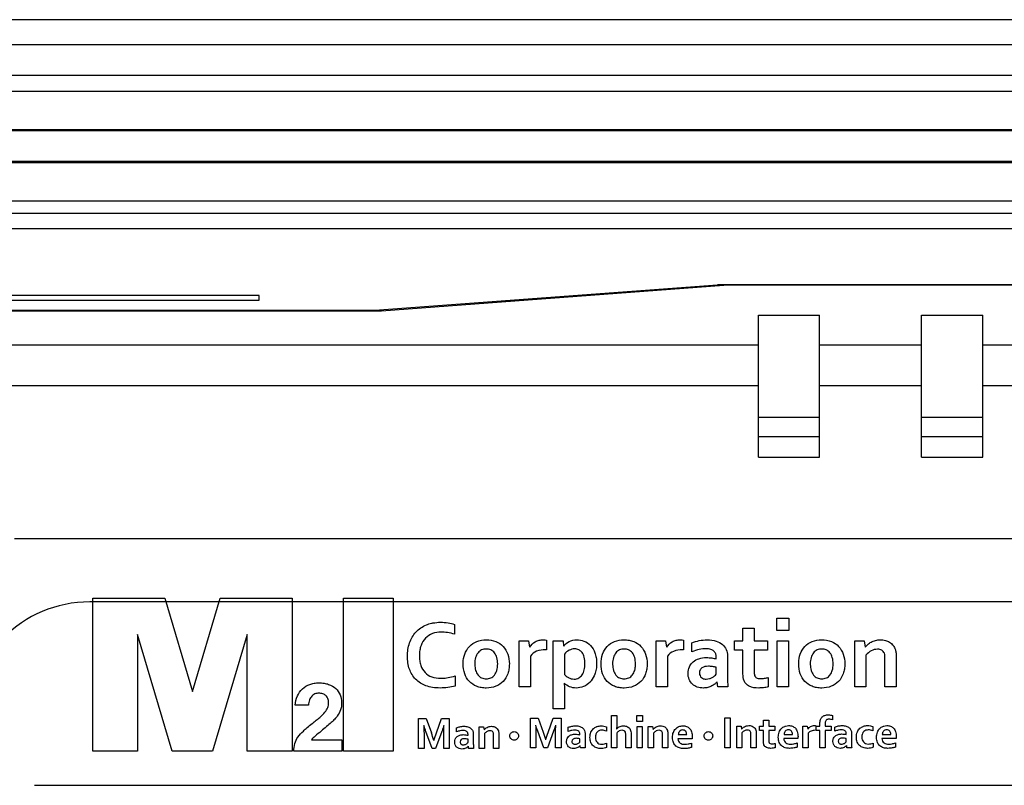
# Model space of a CAD drawing. Header units: millimetres. Extents: x 0 to 841, y 0 to 595.
# Tile 9 of 12: x 585 to 609, y 403 to 422. Entities that reach past the tile are written whole.
import ezdxf

# ---------------------------------------------------------------- set-up
doc = ezdxf.new("R2010")
doc.units = ezdxf.units.MM
doc.header["$LTSCALE"] = 65.395
for name, color, linetype in [('FRONT_CASE_RE07-SHAPE', 7, 'CONTINUOUS'), ('GASKET-N07W_V2-SHAPE', 7, 'CONTINUOUS'), ('LCD_BRACKET_RE07-INNOLUX-SHAPE', 7, 'CONTINUOUS'), ('PRODUCT_LABEL_RX-SHAPE', 7, 'CONTINUOUS'), ('REAR_CASE_RE07-SHAPE', 7, 'CONTINUOUS')]:
    doc.layers.add(name, color=color, linetype=linetype)

msp = doc.modelspace()

# ---------------------------------------------------------------- linework, layer by layer
at = {"layer": 'FRONT_CASE_RE07-SHAPE', "color": 7, "linetype": 'Continuous'}
for p, q in [((764.29, 421.759), (563.827, 421.759)), ((593.902, 414.632), (602.305, 415.261)), ((602.305, 415.234), (602.305, 415.261)), ((725.812, 415.261), (602.305, 415.261)), ((591.058, 414.994), (584.058, 414.994)), ((591.058, 414.879), (591.058, 414.994)), ((577.058, 414.879), (591.058, 414.879)), ((570.953, 414.632), (593.902, 414.632)), ((593.902, 414.617), (593.902, 414.632))]:
    msp.add_line(p, q, dxfattribs=at)
at = {"layer": 'GASKET-N07W_V2-SHAPE', "color": 7, "linetype": 'Continuous'}
for p, q in [((763.669, 421.142), (564.448, 421.142)), ((763.058, 420.391), (565.058, 420.391)), ((763.058, 420.002), (565.058, 420.002)), ((763.058, 419.062), (565.058, 419.062)), ((762.308, 419.033), (565.808, 419.033)), ((762.308, 418.281), (565.808, 418.281)), ((762.308, 418.252), (565.808, 418.252)), ((762.308, 417.312), (565.808, 417.312)), ((565.808, 417.018), (762.308, 417.018)), ((565.948, 416.642), (762.169, 416.642))]:
    msp.add_line(p, q, dxfattribs=at)
at = {"layer": 'LCD_BRACKET_RE07-INNOLUX-SHAPE', "color": 7, "linetype": 'Continuous'}
for p, q in [((604.808, 411.532), (603.308, 411.532)), ((608.808, 411.532), (607.308, 411.532))]:
    msp.add_line(p, q, dxfattribs=at)
at = {"layer": 'PRODUCT_LABEL_RX-SHAPE', "color": 7, "linetype": 'Continuous'}
for p, q in [((628.808, 407.482), (586.908, 407.482)), ((586.977, 403.819), (586.977, 407.571)), ((586.977, 407.571), (588.743, 407.571)), ((588.743, 407.571), (589.425, 405.288)), ((589.425, 405.288), (590.101, 407.571)), ((590.101, 407.571), (591.867, 407.571)), ((591.867, 407.571), (591.867, 403.819)), ((593.132, 403.819), (593.132, 407.571)), ((593.132, 407.571), (594.348, 407.571)), ((594.348, 407.571), (594.348, 403.819)), ((603.76, 406.782), (603.76, 407.08)), ((603.76, 407.08), (604.049, 407.08)), ((604.049, 407.08), (604.049, 406.782)), ((595.853, 406.93), (595.853, 406.688)), ((602.928, 406.525), (602.928, 406.839)), ((602.928, 406.839), (603.204, 406.839)), ((603.204, 406.839), (603.204, 406.525)), ((604.049, 406.782), (603.76, 406.782)), ((588.077, 406.68), (588.077, 403.819)), ((588.923, 403.819), (588.077, 406.68)), ((590.767, 406.68), (589.919, 403.819)), ((590.767, 403.819), (590.767, 406.68)), ((597.441, 405.399), (597.441, 406.525)), ((597.441, 406.525), (597.668, 406.525)), ((597.668, 406.525), (597.694, 406.368)), ((598.11, 406.546), (598.11, 406.306)), ((598.273, 404.858), (598.273, 406.525)), ((598.273, 406.525), (598.514, 406.525)), ((598.514, 406.525), (598.525, 406.397)), ((600.8, 405.399), (600.8, 406.525)), ((600.8, 406.525), (601.028, 406.525)), ((601.028, 406.525), (601.054, 406.368)), ((601.47, 406.546), (601.47, 406.306)), ((601.674, 406.259), (601.674, 406.474)), ((602.719, 406.298), (602.719, 406.525)), ((602.719, 406.525), (602.928, 406.525)), ((603.204, 406.525), (603.528, 406.525)), ((603.528, 406.525), (603.528, 406.298)), ((603.767, 405.399), (603.767, 406.525)), ((603.767, 406.525), (604.042, 406.525)), ((604.042, 406.525), (604.042, 405.399)), ((605.67, 405.399), (605.67, 406.525)), ((605.67, 406.525), (605.897, 406.525)), ((605.897, 406.525), (605.922, 406.368)), ((598.11, 406.306), (598.087, 406.306)), ((601.47, 406.306), (601.447, 406.306)), ((602.928, 406.298), (602.719, 406.298)), ((602.928, 405.714), (602.928, 406.298)), ((603.204, 406.298), (603.204, 405.75)), ((603.528, 406.298), (603.204, 406.298)), ((597.716, 406.153), (597.716, 405.399)), ((598.548, 406.203), (598.548, 405.702)), ((601.076, 406.153), (601.076, 405.399)), ((602.272, 406.085), (602.272, 406.13)), ((602.548, 406.157), (602.548, 405.733)), ((605.944, 406.173), (605.944, 405.399)), ((606.411, 405.399), (606.411, 406.086)), ((606.688, 406.13), (606.688, 405.399)), ((602.272, 405.706), (602.272, 405.878)), ((595.868, 405.665), (595.868, 405.418)), ((602.307, 405.399), (602.295, 405.518)), ((603.545, 405.626), (603.545, 405.4)), ((597.716, 405.399), (597.441, 405.399)), ((598.548, 405.326), (598.548, 404.858)), ((601.076, 405.399), (600.8, 405.399)), ((602.555, 405.399), (602.307, 405.399)), ((604.042, 405.399), (603.767, 405.399)), ((605.944, 405.399), (605.67, 405.399)), ((606.688, 405.399), (606.411, 405.399)), ((592.268, 404.95), (591.944, 404.95)), ((598.548, 404.858), (598.273, 404.858)), ((594.97, 403.887), (594.97, 404.621)), ((594.97, 404.621), (595.157, 404.621)), ((595.157, 404.621), (595.284, 404.272)), ((595.407, 404.27), (595.533, 404.621)), ((595.533, 404.621), (595.722, 404.621)), ((595.722, 404.621), (595.722, 403.887)), ((597.713, 403.899), (597.713, 404.632)), ((597.713, 404.632), (597.901, 404.632)), ((597.901, 404.632), (598.027, 404.284)), ((598.15, 404.281), (598.276, 404.632)), ((598.276, 404.632), (598.465, 404.632)), ((598.465, 404.632), (598.465, 403.899)), ((599.703, 403.899), (599.703, 404.693)), ((599.703, 404.693), (599.832, 404.693)), ((599.832, 404.693), (599.832, 404.476)), ((600.325, 404.552), (600.325, 404.693)), ((600.325, 404.693), (600.462, 404.693)), ((600.462, 404.552), (600.325, 404.552)), ((600.462, 404.693), (600.462, 404.552)), ((602.48, 403.905), (602.48, 404.639)), ((602.48, 404.639), (602.614, 404.639)), ((602.614, 404.639), (602.614, 403.905)), ((603.43, 404.436), (603.43, 404.585)), ((603.43, 404.585), (603.56, 404.585)), ((603.56, 404.585), (603.56, 404.436)), ((605.123, 404.696), (605.123, 404.593)), ((595.303, 403.887), (595.151, 404.302)), ((595.541, 404.302), (595.39, 403.887)), ((595.901, 404.294), (595.901, 404.394)), ((596.459, 403.887), (596.459, 404.419)), ((596.459, 404.419), (596.567, 404.419)), ((596.567, 404.419), (596.579, 404.345)), ((598.047, 403.899), (597.893, 404.313)), ((598.284, 404.313), (598.132, 403.899)), ((598.644, 404.305), (598.644, 404.407)), ((599.577, 404.42), (599.577, 404.314)), ((600.329, 403.899), (600.329, 404.43)), ((600.329, 404.43), (600.458, 404.43)), ((600.458, 404.43), (600.458, 403.899)), ((600.604, 403.899), (600.604, 404.43)), ((600.604, 404.43), (600.712, 404.43)), ((600.712, 404.43), (600.723, 404.356)), ((602.773, 403.905), (602.773, 404.436)), ((602.773, 404.436), (602.881, 404.436)), ((602.881, 404.436), (602.893, 404.362)), ((603.331, 404.329), (603.331, 404.436)), ((603.331, 404.436), (603.43, 404.436)), ((603.43, 404.329), (603.331, 404.329)), ((603.43, 404.054), (603.43, 404.329)), ((603.56, 404.436), (603.713, 404.436)), ((603.56, 404.329), (603.56, 404.07)), ((603.713, 404.329), (603.56, 404.329)), ((603.713, 404.436), (603.713, 404.329)), ((604.398, 403.905), (604.398, 404.436)), ((604.398, 404.436), (604.505, 404.436)), ((604.505, 404.436), (604.517, 404.362)), ((604.713, 404.333), (604.703, 404.333)), ((604.713, 404.446), (604.713, 404.333)), ((604.725, 404.329), (604.725, 404.436)), ((604.725, 404.436), (604.815, 404.436)), ((604.815, 404.329), (604.725, 404.329)), ((604.815, 404.436), (604.815, 404.499)), ((604.815, 403.905), (604.815, 404.329)), ((604.944, 404.506), (604.944, 404.436)), ((604.944, 404.436), (605.092, 404.436)), ((604.944, 404.329), (604.944, 403.905)), ((605.092, 404.329), (604.944, 404.329)), ((605.092, 404.436), (605.092, 404.329)), ((605.178, 404.311), (605.178, 404.413)), ((606.111, 404.426), (606.111, 404.32)), ((592.342, 404.102), (593.089, 404.102)), ((593.089, 404.102), (593.089, 403.819)), ((595.104, 404.259), (595.104, 403.887)), ((595.588, 403.887), (595.588, 404.258)), ((596.184, 404.211), (596.184, 404.233)), ((596.184, 404.033), (596.184, 404.115)), ((596.313, 404.244), (596.313, 404.045)), ((596.589, 404.253), (596.589, 403.887)), ((596.809, 403.887), (596.809, 404.213)), ((596.939, 404.233), (596.939, 403.887)), ((597.847, 404.271), (597.847, 403.899)), ((598.331, 403.899), (598.331, 404.271)), ((598.927, 404.222), (598.927, 404.243)), ((598.927, 404.044), (598.927, 404.125)), ((599.056, 404.257), (599.056, 404.057)), ((599.832, 404.264), (599.832, 403.899)), ((600.053, 403.899), (600.053, 404.222)), ((600.183, 404.24), (600.183, 403.899)), ((600.734, 404.264), (600.734, 403.899)), ((600.955, 403.899), (600.955, 404.224)), ((601.085, 404.243), (601.085, 403.899)), ((601.681, 404.125), (601.332, 404.125)), ((601.338, 404.226), (601.547, 404.226)), ((602.903, 404.271), (602.903, 403.905)), ((603.124, 403.905), (603.124, 404.229)), ((603.254, 404.249), (603.254, 403.905)), ((604.276, 404.132), (603.927, 404.132)), ((603.934, 404.233), (604.142, 404.233)), ((604.528, 404.26), (604.528, 403.905)), ((605.46, 404.229), (605.46, 404.249)), ((605.46, 404.049), (605.46, 404.131)), ((605.591, 404.262), (605.591, 404.063)), ((606.685, 404.132), (606.337, 404.132)), ((606.343, 404.233), (606.552, 404.233)), ((588.077, 403.819), (586.977, 403.819)), ((589.919, 403.819), (588.923, 403.819)), ((591.867, 403.819), (590.767, 403.819)), ((593.089, 403.819), (591.911, 403.819)), ((594.348, 403.819), (593.132, 403.819)), ((595.104, 403.887), (594.97, 403.887)), ((595.39, 403.887), (595.303, 403.887)), ((595.722, 403.887), (595.588, 403.887)), ((596.199, 403.887), (596.194, 403.943)), ((596.317, 403.887), (596.199, 403.887)), ((596.589, 403.887), (596.459, 403.887)), ((596.939, 403.887), (596.809, 403.887)), ((597.847, 403.899), (597.713, 403.899)), ((598.132, 403.899), (598.047, 403.899)), ((598.465, 403.899), (598.331, 403.899)), ((598.941, 403.899), (598.937, 403.956)), ((599.059, 403.899), (598.941, 403.899)), ((599.584, 404.016), (599.584, 403.91)), ((599.832, 403.899), (599.703, 403.899)), ((600.183, 403.899), (600.053, 403.899)), ((600.458, 403.899), (600.329, 403.899)), ((600.734, 403.899), (600.604, 403.899)), ((601.085, 403.899), (600.955, 403.899)), ((601.663, 404.019), (601.663, 403.915)), ((602.614, 403.905), (602.48, 403.905)), ((602.903, 403.905), (602.773, 403.905)), ((603.254, 403.905), (603.124, 403.905)), ((603.72, 404.012), (603.72, 403.905)), ((604.258, 404.025), (604.258, 403.92)), ((604.528, 403.905), (604.398, 403.905)), ((604.944, 403.905), (604.815, 403.905)), ((605.477, 403.905), (605.472, 403.96)), ((605.594, 403.905), (605.477, 403.905)), ((606.12, 404.021), (606.12, 403.916)), ((606.667, 404.025), (606.667, 403.92)), ((585.547, 402.984), (630.547, 402.984))]:
    msp.add_line(p, q, dxfattribs=at)
for centre, radius, start, end in [((586.908, 404.482), 3, 90, 180), ((592.829, 403.39), 2.609, 15.4137, 19.7479)]:
    msp.add_arc(centre, radius, start, end, dxfattribs=at)
for points, knots in [([(595.868, 405.418), (595.81, 405.403), (595.687, 405.377), (595.5, 405.366), (595.317, 405.377), (595.106, 405.431), (594.883, 405.566), (594.724, 405.835), (594.682, 406.152), (594.73, 406.474), (594.889, 406.758), (595.105, 406.903), (595.247, 406.948), (595.291, 406.958)], [0, 0, 0, 0, 0.065938, 0.137929, 0.206305, 0.267608, 0.376945, 0.482844, 0.601372, 0.723604, 0.836497, 0.949998, 1, 1, 1, 1]), ([(595.291, 406.958), (595.302, 406.96), (595.373, 406.975), (595.508, 406.987), (595.687, 406.975), (595.802, 406.948), (595.853, 406.93)], [0, 0, 0, 0, 0.059775, 0.381687, 0.712029, 1, 1, 1, 1]), ([(595.523, 406.741), (595.451, 406.741), (595.309, 406.719), (595.127, 406.6), (595.034, 406.442), (594.997, 406.293), (594.988, 406.166), (594.996, 406.041), (595.03, 405.895), (595.116, 405.74), (595.299, 405.626), (595.45, 405.609), (595.535, 405.609), (595.545, 405.61)], [0, 0, 0, 0, 0.122612, 0.236254, 0.354938, 0.421897, 0.495398, 0.568473, 0.633585, 0.747709, 0.857655, 0.983002, 1, 1, 1, 1]), ([(595.853, 406.688), (595.797, 406.707), (595.688, 406.733), (595.576, 406.741), (595.523, 406.741)], [0, 0, 0, 0, 0.530243, 1, 1, 1, 1]), ([(596.065, 405.989), (596.067, 406.062), (596.091, 406.207), (596.205, 406.399), (596.397, 406.529), (596.631, 406.564), (596.865, 406.529), (597.058, 406.399), (597.175, 406.199), (597.197, 406.043), (597.197, 405.961)], [0, 0, 0, 0, 0.120269, 0.240975, 0.36027, 0.491476, 0.625123, 0.744418, 0.864728, 1, 1, 1, 1]), ([(597.698, 406.368), (597.731, 406.423), (597.802, 406.498), (597.93, 406.545), (598.024, 406.554), (598.086, 406.551), (598.11, 406.546)], [0, 0, 0, 0, 0.402813, 0.613743, 0.847359, 1, 1, 1, 1]), ([(598.531, 406.397), (598.565, 406.443), (598.661, 406.525), (598.845, 406.565), (599.034, 406.529), (599.203, 406.42), (599.291, 406.263), (599.332, 406.111), (599.34, 405.974), (599.331, 405.836), (599.293, 405.689), (599.243, 405.597), (599.206, 405.55)], [0, 0, 0, 0, 0.103162, 0.218483, 0.328453, 0.443403, 0.569518, 0.643263, 0.726565, 0.814919, 0.89287, 1, 1, 1, 1]), ([(599.446, 405.961), (599.446, 406.044), (599.467, 406.199), (599.585, 406.4), (599.777, 406.529), (599.973, 406.558), (600.133, 406.546), (600.281, 406.505), (600.439, 406.399), (600.556, 406.199), (600.577, 406.043), (600.577, 405.961)], [0, 0, 0, 0, 0.133147, 0.251664, 0.369396, 0.498726, 0.567532, 0.630886, 0.748463, 0.866883, 1, 1, 1, 1]), ([(601.059, 406.368), (601.091, 406.423), (601.161, 406.499), (601.289, 406.545), (601.385, 406.554), (601.446, 406.551), (601.47, 406.546)], [0, 0, 0, 0, 0.400487, 0.613211, 0.84819, 1, 1, 1, 1]), ([(601.674, 406.474), (601.732, 406.499), (601.857, 406.539), (602.06, 406.559), (602.26, 406.538), (602.427, 406.452), (602.531, 406.319), (602.548, 406.211), (602.548, 406.157)], [0, 0, 0, 0, 0.17203, 0.35484, 0.553652, 0.713013, 0.853783, 1, 1, 1, 1]), ([(604.294, 405.989), (604.296, 406.062), (604.32, 406.207), (604.433, 406.399), (604.625, 406.529), (604.86, 406.564), (605.094, 406.53), (605.287, 406.4), (605.403, 406.198), (605.425, 406.043), (605.425, 405.961)], [0, 0, 0, 0, 0.120254, 0.240647, 0.359926, 0.491679, 0.625497, 0.744776, 0.864776, 1, 1, 1, 1]), ([(605.927, 406.368), (605.945, 406.393), (605.989, 406.442), (606.074, 406.501), (606.181, 406.542), (606.3, 406.556), (606.419, 406.544), (606.528, 406.5), (606.618, 406.419), (606.667, 406.322), (606.686, 406.222), (606.688, 406.162), (606.688, 406.13)], [0, 0, 0, 0, 0.084683, 0.180415, 0.285254, 0.398398, 0.509811, 0.61443, 0.718924, 0.83557, 0.908926, 1, 1, 1, 1]), ([(596.911, 405.961), (596.911, 406.014), (596.901, 406.111), (596.844, 406.235), (596.747, 406.314), (596.63, 406.332), (596.514, 406.313), (596.418, 406.235), (596.361, 406.111), (596.349, 406.009), (596.35, 405.95), (596.35, 405.944)], [0, 0, 0, 0, 0.150975, 0.2737, 0.382181, 0.492846, 0.601256, 0.70948, 0.832058, 0.983076, 1, 1, 1, 1]), ([(598.087, 406.306), (598.012, 406.306), (597.87, 406.293), (597.751, 406.205), (597.716, 406.153)], [0, 0, 0, 0, 0.544085, 1, 1, 1, 1]), ([(598.8, 406.332), (598.753, 406.331), (598.656, 406.303), (598.58, 406.241), (598.548, 406.203)], [0, 0, 0, 0, 0.489091, 1, 1, 1, 1]), ([(598.548, 405.702), (598.561, 405.687), (598.591, 405.66), (598.645, 405.623), (598.712, 405.595), (598.8, 405.584), (598.905, 405.606), (598.994, 405.694), (599.043, 405.82), (599.057, 405.968), (599.044, 406.116), (599.005, 406.213), (598.973, 406.251), (598.968, 406.257)], [0, 0, 0, 0, 0.052374, 0.112053, 0.177926, 0.248419, 0.355394, 0.458819, 0.576094, 0.719432, 0.864684, 0.978753, 1, 1, 1, 1]), ([(598.968, 406.257), (598.95, 406.278), (598.899, 406.317), (598.835, 406.332), (598.8, 406.332)], [0, 0, 0, 0, 0.432684, 1, 1, 1, 1]), ([(600.292, 405.961), (600.292, 406.014), (600.282, 406.111), (600.225, 406.236), (600.127, 406.313), (600.011, 406.332), (599.894, 406.313), (599.798, 406.235), (599.74, 406.111), (599.729, 406.009), (599.73, 405.95), (599.73, 405.944)], [0, 0, 0, 0, 0.15095, 0.273473, 0.382422, 0.492715, 0.601398, 0.709315, 0.832133, 0.983083, 1, 1, 1, 1]), ([(601.447, 406.306), (601.372, 406.306), (601.23, 406.293), (601.111, 406.205), (601.076, 406.153)], [0, 0, 0, 0, 0.545562, 1, 1, 1, 1]), ([(602.272, 406.13), (602.272, 406.156), (602.265, 406.209), (602.218, 406.279), (602.132, 406.327), (602.006, 406.339), (601.848, 406.319), (601.733, 406.282), (601.674, 406.259)], [0, 0, 0, 0, 0.107572, 0.215744, 0.339603, 0.502303, 0.736023, 1, 1, 1, 1]), ([(605.14, 405.961), (605.14, 406.014), (605.129, 406.111), (605.072, 406.235), (604.975, 406.314), (604.859, 406.332), (604.743, 406.313), (604.647, 406.235), (604.589, 406.111), (604.578, 406.009), (604.578, 405.95), (604.578, 405.944)], [0, 0, 0, 0, 0.151033, 0.273624, 0.381858, 0.492535, 0.601277, 0.709254, 0.831992, 0.983069, 1, 1, 1, 1]), ([(606.411, 406.086), (606.411, 406.112), (606.41, 406.158), (606.397, 406.236), (606.336, 406.31), (606.21, 406.329), (606.065, 406.294), (605.979, 406.218), (605.944, 406.173)], [0, 0, 0, 0, 0.117151, 0.202229, 0.35136, 0.507763, 0.744322, 1, 1, 1, 1]), ([(597.197, 405.961), (597.197, 405.919), (597.191, 405.837), (597.153, 405.686), (597.057, 405.521), (596.864, 405.393), (596.669, 405.363), (596.509, 405.376), (596.361, 405.416), (596.202, 405.521), (596.087, 405.724), (596.063, 405.888), (596.065, 405.98), (596.065, 405.989)], [0, 0, 0, 0, 0.068413, 0.131818, 0.249503, 0.364558, 0.49192, 0.559524, 0.621854, 0.736909, 0.854121, 0.985449, 1, 1, 1, 1]), ([(602.29, 405.518), (602.273, 405.5), (602.233, 405.463), (602.158, 405.416), (602.065, 405.379), (601.944, 405.364), (601.808, 405.383), (601.681, 405.458), (601.598, 405.581), (601.57, 405.734), (601.597, 405.877), (601.648, 405.955), (601.673, 405.982)], [0, 0, 0, 0, 0.061101, 0.132656, 0.213971, 0.304726, 0.428242, 0.542476, 0.653982, 0.77851, 0.912439, 1, 1, 1, 1]), ([(601.673, 405.982), (601.683, 405.993), (601.733, 406.041), (601.852, 406.102), (602.014, 406.121), (602.157, 406.11), (602.237, 406.095), (602.272, 406.085)], [0, 0, 0, 0, 0.072533, 0.324654, 0.614773, 0.827105, 1, 1, 1, 1]), ([(605.425, 405.961), (605.425, 405.919), (605.418, 405.837), (605.38, 405.686), (605.286, 405.52), (605.093, 405.394), (604.898, 405.363), (604.738, 405.376), (604.589, 405.416), (604.43, 405.52), (604.316, 405.724), (604.292, 405.888), (604.294, 405.98), (604.294, 405.989)], [0, 0, 0, 0, 0.068416, 0.131829, 0.249246, 0.364623, 0.491457, 0.559323, 0.621773, 0.736997, 0.85413, 0.985447, 1, 1, 1, 1]), ([(596.35, 405.944), (596.351, 405.896), (596.363, 405.806), (596.418, 405.686), (596.515, 405.609), (596.632, 405.589), (596.748, 405.609), (596.844, 405.687), (596.889, 405.785), (596.908, 405.88), (596.911, 405.933), (596.911, 405.961)], [0, 0, 0, 0, 0.1398, 0.266671, 0.377997, 0.491729, 0.605128, 0.715654, 0.842372, 0.916194, 1, 1, 1, 1]), ([(600.577, 405.961), (600.577, 405.919), (600.571, 405.837), (600.533, 405.686), (600.438, 405.521), (600.245, 405.393), (600.05, 405.363), (599.89, 405.376), (599.742, 405.416), (599.583, 405.521), (599.467, 405.723), (599.446, 405.879), (599.446, 405.961)], [0, 0, 0, 0, 0.0694, 0.133759, 0.253177, 0.369925, 0.498793, 0.567719, 0.631011, 0.747604, 0.866829, 1, 1, 1, 1]), ([(599.73, 405.944), (599.731, 405.896), (599.743, 405.806), (599.798, 405.686), (599.896, 405.609), (600.013, 405.589), (600.128, 405.609), (600.225, 405.686), (600.27, 405.785), (600.289, 405.88), (600.293, 405.933), (600.292, 405.961)], [0, 0, 0, 0, 0.139736, 0.266703, 0.378513, 0.492525, 0.604876, 0.715885, 0.842394, 0.916256, 1, 1, 1, 1]), ([(602.272, 405.878), (602.242, 405.884), (602.178, 405.898), (602.06, 405.908), (601.941, 405.89), (601.867, 405.813), (601.856, 405.741), (601.868, 405.674), (601.907, 405.622), (601.949, 405.601), (601.973, 405.595), (601.979, 405.594)], [0, 0, 0, 0, 0.130927, 0.277553, 0.51147, 0.606062, 0.710884, 0.806801, 0.891311, 0.97707, 1, 1, 1, 1]), ([(602.548, 405.733), (602.548, 405.669), (602.55, 405.557), (602.554, 405.446), (602.555, 405.399)], [0, 0, 0, 0, 0.573101, 1, 1, 1, 1]), ([(603.204, 405.75), (603.204, 405.717), (603.206, 405.655), (603.281, 405.605), (603.364, 405.598), (603.455, 405.607), (603.516, 405.618), (603.545, 405.626)], [0, 0, 0, 0, 0.225521, 0.376016, 0.574531, 0.793993, 1, 1, 1, 1]), ([(604.578, 405.944), (604.58, 405.896), (604.592, 405.806), (604.647, 405.686), (604.744, 405.609), (604.861, 405.589), (604.977, 405.609), (605.073, 405.687), (605.118, 405.785), (605.137, 405.88), (605.14, 405.933), (605.14, 405.961)], [0, 0, 0, 0, 0.139857, 0.266744, 0.378352, 0.492429, 0.605178, 0.715718, 0.8423, 0.916212, 1, 1, 1, 1]), ([(591.944, 404.95), (591.951, 405.027), (591.986, 405.174), (592.11, 405.359), (592.268, 405.452), (592.41, 405.492), (592.529, 405.501), (592.65, 405.492), (592.794, 405.456), (592.945, 405.371), (593.062, 405.206), (593.088, 405.051), (593.083, 404.96), (593.08, 404.935)], [0, 0, 0, 0, 0.129923, 0.247919, 0.365104, 0.427719, 0.494463, 0.565175, 0.629441, 0.743341, 0.848406, 0.957594, 1, 1, 1, 1]), ([(595.545, 405.61), (595.596, 405.611), (595.705, 405.622), (595.811, 405.647), (595.868, 405.665)], [0, 0, 0, 0, 0.460026, 1, 1, 1, 1]), ([(599.206, 405.55), (599.196, 405.539), (599.144, 405.478), (599.026, 405.393), (598.897, 405.37), (598.836, 405.37)], [0, 0, 0, 0, 0.104967, 0.564397, 1, 1, 1, 1]), ([(601.979, 405.594), (601.995, 405.591), (602.037, 405.587), (602.104, 405.596), (602.173, 405.624), (602.229, 405.662), (602.259, 405.692), (602.272, 405.706)], [0, 0, 0, 0, 0.147896, 0.388654, 0.613196, 0.823752, 1, 1, 1, 1]), ([(603.545, 405.4), (603.509, 405.389), (603.432, 405.375), (603.276, 405.365), (603.119, 405.382), (603.002, 405.466), (602.935, 405.567), (602.928, 405.658), (602.928, 405.714)], [0, 0, 0, 0, 0.136408, 0.283234, 0.568578, 0.684292, 0.795395, 1, 1, 1, 1]), ([(598.544, 405.485), (598.545, 405.463), (598.546, 405.41), (598.548, 405.357), (598.548, 405.326)], [0, 0, 0, 0, 0.417413, 1, 1, 1, 1]), ([(598.836, 405.37), (598.78, 405.37), (598.674, 405.391), (598.583, 405.449), (598.549, 405.485)], [0, 0, 0, 0, 0.530396, 1, 1, 1, 1]), ([(591.911, 403.819), (591.911, 403.882), (591.925, 404.006), (592.006, 404.181), (592.127, 404.301), (592.245, 404.408), (592.354, 404.492), (592.458, 404.574), (592.567, 404.663), (592.67, 404.761), (592.739, 404.867), (592.76, 404.952), (592.766, 405.026), (592.755, 405.11), (592.704, 405.188), (592.621, 405.235), (592.525, 405.247), (592.437, 405.233), (592.392, 405.204), (592.375, 405.191)], [0, 0, 0, 0, 0.092783, 0.178324, 0.274839, 0.337775, 0.410828, 0.475238, 0.529869, 0.616033, 0.680874, 0.710666, 0.742546, 0.788995, 0.830686, 0.873267, 0.923427, 0.969063, 1, 1, 1, 1]), ([(592.375, 405.191), (592.367, 405.184), (592.333, 405.152), (592.286, 405.073), (592.271, 404.993), (592.268, 404.95)], [0, 0, 0, 0, 0.118507, 0.518008, 1, 1, 1, 1]), ([(593.08, 404.935), (593.076, 404.902), (593.056, 404.812), (592.996, 404.701), (592.91, 404.602), (592.822, 404.517), (592.71, 404.418), (592.577, 404.309), (592.451, 404.204), (592.37, 404.134), (592.342, 404.102)], [0, 0, 0, 0, 0.088908, 0.240939, 0.325998, 0.43398, 0.565396, 0.718708, 0.888297, 1, 1, 1, 1]), ([(604.815, 404.499), (604.815, 404.531), (604.821, 404.592), (604.869, 404.665), (604.94, 404.706), (605.013, 404.714), (605.074, 404.707), (605.108, 404.702), (605.123, 404.696)], [0, 0, 0, 0, 0.22422, 0.401579, 0.576324, 0.767528, 0.891357, 1, 1, 1, 1]), ([(605.123, 404.593), (605.108, 404.597), (605.08, 404.603), (605.038, 404.605), (604.998, 404.605), (604.964, 404.586), (604.948, 404.549), (604.944, 404.521), (604.944, 404.506)], [0, 0, 0, 0, 0.183115, 0.360045, 0.520287, 0.662246, 0.808825, 1, 1, 1, 1]), ([(595.151, 404.302), (595.142, 404.327), (595.125, 404.375), (595.11, 404.424), (595.103, 404.448)], [0, 0, 0, 0, 0.519188, 1, 1, 1, 1]), ([(595.59, 404.448), (595.582, 404.424), (595.568, 404.375), (595.551, 404.327), (595.541, 404.302)], [0, 0, 0, 0, 0.480806, 1, 1, 1, 1]), ([(595.901, 404.394), (595.928, 404.407), (595.987, 404.424), (596.082, 404.435), (596.177, 404.426), (596.255, 404.384), (596.306, 404.321), (596.313, 404.27), (596.313, 404.244)], [0, 0, 0, 0, 0.172791, 0.355564, 0.550996, 0.71246, 0.852912, 1, 1, 1, 1]), ([(596.184, 404.233), (596.184, 404.245), (596.179, 404.269), (596.158, 404.303), (596.117, 404.325), (596.058, 404.332), (595.983, 404.321), (595.929, 404.304), (595.901, 404.294)], [0, 0, 0, 0, 0.107007, 0.21538, 0.338802, 0.50256, 0.737077, 1, 1, 1, 1]), ([(596.581, 404.345), (596.59, 404.356), (596.611, 404.379), (596.65, 404.407), (596.701, 404.427), (596.757, 404.434), (596.813, 404.427), (596.865, 404.407), (596.906, 404.368), (596.929, 404.323), (596.939, 404.276), (596.939, 404.248), (596.939, 404.233)], [0, 0, 0, 0, 0.082326, 0.180817, 0.28403, 0.398596, 0.509638, 0.61512, 0.720376, 0.834695, 0.910682, 1, 1, 1, 1]), ([(596.809, 404.213), (596.809, 404.225), (596.81, 404.246), (596.802, 404.282), (596.774, 404.318), (596.714, 404.325), (596.647, 404.308), (596.606, 404.274), (596.589, 404.253)], [0, 0, 0, 0, 0.114, 0.201983, 0.350584, 0.508572, 0.744609, 1, 1, 1, 1]), ([(597.21, 404.199), (597.211, 404.225), (597.234, 404.278), (597.316, 404.312), (597.399, 404.278), (597.421, 404.222), (597.421, 404.194)], [0, 0, 0, 0, 0.24061, 0.492923, 0.745237, 1, 1, 1, 1]), ([(597.893, 404.313), (597.885, 404.339), (597.868, 404.388), (597.852, 404.437), (597.846, 404.46)], [0, 0, 0, 0, 0.527162, 1, 1, 1, 1]), ([(598.333, 404.46), (598.325, 404.437), (598.309, 404.388), (598.294, 404.339), (598.284, 404.313)], [0, 0, 0, 0, 0.472538, 1, 1, 1, 1]), ([(598.644, 404.407), (598.671, 404.419), (598.731, 404.435), (598.825, 404.447), (598.92, 404.436), (598.998, 404.396), (599.048, 404.333), (599.056, 404.282), (599.056, 404.257)], [0, 0, 0, 0, 0.170454, 0.355357, 0.551649, 0.713183, 0.853447, 1, 1, 1, 1]), ([(598.927, 404.243), (598.927, 404.255), (598.922, 404.28), (598.901, 404.315), (598.859, 404.336), (598.8, 404.342), (598.725, 404.334), (598.672, 404.316), (598.644, 404.305)], [0, 0, 0, 0, 0.108881, 0.219384, 0.342536, 0.505829, 0.740643, 1, 1, 1, 1]), ([(599.584, 403.91), (599.565, 403.901), (599.52, 403.89), (599.438, 403.881), (599.342, 403.894), (599.248, 403.945), (599.185, 404.039), (599.172, 404.139), (599.177, 404.225), (599.201, 404.303), (599.252, 404.375), (599.307, 404.408), (599.332, 404.419)], [0, 0, 0, 0, 0.069716, 0.154976, 0.275401, 0.386823, 0.502466, 0.637342, 0.717557, 0.787392, 0.909491, 1, 1, 1, 1]), ([(599.577, 404.314), (599.56, 404.321), (599.524, 404.332), (599.466, 404.339), (599.406, 404.332), (599.351, 404.299), (599.315, 404.237), (599.306, 404.164), (599.314, 404.094), (599.344, 404.037), (599.38, 404.011), (599.4, 404.003), (599.402, 404.002)], [0, 0, 0, 0, 0.09462, 0.196035, 0.301493, 0.404812, 0.518931, 0.663308, 0.779615, 0.885055, 0.988885, 1, 1, 1, 1]), ([(599.332, 404.419), (599.338, 404.422), (599.376, 404.436), (599.438, 404.446), (599.515, 404.439), (599.557, 404.427), (599.577, 404.42)], [0, 0, 0, 0, 0.081374, 0.474942, 0.750803, 1, 1, 1, 1]), ([(599.832, 404.476), (599.832, 404.454), (599.831, 404.415), (599.829, 404.376), (599.827, 404.36)], [0, 0, 0, 0, 0.576703, 1, 1, 1, 1]), ([(599.829, 404.36), (599.837, 404.371), (599.857, 404.393), (599.894, 404.421), (599.941, 404.439), (599.994, 404.445), (600.046, 404.44), (600.094, 404.424), (600.135, 404.394), (600.165, 404.353), (600.181, 404.299), (600.183, 404.261), (600.183, 404.24)], [0, 0, 0, 0, 0.081841, 0.171836, 0.269526, 0.379791, 0.480829, 0.578209, 0.675, 0.776138, 0.874582, 1, 1, 1, 1]), ([(600.053, 404.222), (600.053, 404.236), (600.052, 404.259), (600.043, 404.297), (600.011, 404.329), (599.954, 404.337), (599.886, 404.321), (599.848, 404.285), (599.832, 404.264)], [0, 0, 0, 0, 0.130938, 0.216827, 0.366263, 0.521785, 0.750579, 1, 1, 1, 1]), ([(600.726, 404.356), (600.734, 404.368), (600.755, 404.391), (600.795, 404.419), (600.846, 404.439), (600.902, 404.445), (600.958, 404.438), (601.01, 404.419), (601.052, 404.381), (601.075, 404.334), (601.084, 404.287), (601.085, 404.259), (601.085, 404.243)], [0, 0, 0, 0, 0.084842, 0.180448, 0.284432, 0.399633, 0.508152, 0.613256, 0.718108, 0.83549, 0.908349, 1, 1, 1, 1]), ([(600.955, 404.224), (600.955, 404.236), (600.955, 404.257), (600.947, 404.294), (600.918, 404.328), (600.86, 404.337), (600.791, 404.322), (600.751, 404.285), (600.734, 404.264)], [0, 0, 0, 0, 0.113761, 0.203637, 0.350887, 0.506794, 0.74332, 1, 1, 1, 1]), ([(601.663, 403.915), (601.638, 403.905), (601.576, 403.892), (601.478, 403.88), (601.372, 403.893), (601.275, 403.941), (601.21, 404.035), (601.194, 404.156), (601.21, 404.278), (601.269, 404.374), (601.327, 404.414), (601.356, 404.426)], [0, 0, 0, 0, 0.083288, 0.196827, 0.309887, 0.414548, 0.52242, 0.654806, 0.789017, 0.899667, 1, 1, 1, 1]), ([(601.448, 404.342), (601.434, 404.342), (601.405, 404.336), (601.369, 404.31), (601.348, 404.271), (601.34, 404.242), (601.338, 404.226)], [0, 0, 0, 0, 0.253924, 0.489251, 0.730834, 1, 1, 1, 1]), ([(601.356, 404.426), (601.386, 404.437), (601.45, 404.448), (601.543, 404.434), (601.626, 404.383), (601.675, 404.288), (601.682, 404.198), (601.681, 404.14), (601.681, 404.125)], [0, 0, 0, 0, 0.174351, 0.348886, 0.507144, 0.685276, 0.912991, 1, 1, 1, 1]), ([(601.547, 404.226), (601.547, 404.242), (601.544, 404.271), (601.526, 404.31), (601.491, 404.336), (601.463, 404.342), (601.448, 404.342)], [0, 0, 0, 0, 0.269137, 0.508792, 0.740959, 1, 1, 1, 1]), ([(601.974, 404.199), (601.976, 404.225), (601.999, 404.278), (602.08, 404.313), (602.161, 404.276), (602.186, 404.222), (602.186, 404.194)], [0, 0, 0, 0, 0.24144, 0.496263, 0.743602, 1, 1, 1, 1]), ([(602.895, 404.362), (602.904, 404.374), (602.925, 404.396), (602.964, 404.425), (603.015, 404.443), (603.071, 404.451), (603.128, 404.445), (603.18, 404.425), (603.22, 404.385), (603.245, 404.34), (603.252, 404.293), (603.254, 404.264), (603.254, 404.249)], [0, 0, 0, 0, 0.084359, 0.179485, 0.283694, 0.398476, 0.508254, 0.613941, 0.720194, 0.834373, 0.906901, 1, 1, 1, 1]), ([(603.124, 404.229), (603.124, 404.241), (603.122, 404.263), (603.116, 404.299), (603.089, 404.336), (603.029, 404.343), (602.962, 404.326), (602.92, 404.292), (602.903, 404.271)], [0, 0, 0, 0, 0.113797, 0.205451, 0.3514, 0.507713, 0.743901, 1, 1, 1, 1]), ([(604.258, 403.92), (604.233, 403.912), (604.172, 403.898), (604.073, 403.886), (603.967, 403.899), (603.87, 403.945), (603.819, 404.021), (603.797, 404.096), (603.792, 404.181), (603.805, 404.283), (603.864, 404.38), (603.928, 404.422), (603.965, 404.435), (603.972, 404.437)], [0, 0, 0, 0, 0.080442, 0.19192, 0.302857, 0.405217, 0.511306, 0.571399, 0.641423, 0.772701, 0.880338, 0.97838, 1, 1, 1, 1]), ([(604.044, 404.348), (604.029, 404.348), (603.999, 404.342), (603.964, 404.316), (603.942, 404.277), (603.936, 404.248), (603.934, 404.233)], [0, 0, 0, 0, 0.256808, 0.494324, 0.736769, 1, 1, 1, 1]), ([(603.972, 404.437), (603.996, 404.444), (604.052, 404.453), (604.139, 404.44), (604.22, 404.388), (604.27, 404.294), (604.279, 404.204), (604.277, 404.147), (604.276, 404.132)], [0, 0, 0, 0, 0.141575, 0.322427, 0.491058, 0.674895, 0.913008, 1, 1, 1, 1]), ([(604.142, 404.233), (604.142, 404.248), (604.138, 404.277), (604.12, 404.315), (604.087, 404.343), (604.059, 404.348), (604.044, 404.348)], [0, 0, 0, 0, 0.26701, 0.507865, 0.740521, 1, 1, 1, 1]), ([(604.52, 404.362), (604.535, 404.388), (604.581, 404.436), (604.658, 404.451), (604.702, 404.447), (604.713, 404.446)], [0, 0, 0, 0, 0.401536, 0.85117, 1, 1, 1, 1]), ([(604.703, 404.333), (604.667, 404.333), (604.601, 404.325), (604.543, 404.285), (604.528, 404.26)], [0, 0, 0, 0, 0.54484, 1, 1, 1, 1]), ([(605.178, 404.413), (605.206, 404.424), (605.265, 404.442), (605.361, 404.452), (605.454, 404.442), (605.534, 404.403), (605.582, 404.338), (605.591, 404.287), (605.591, 404.262)], [0, 0, 0, 0, 0.173899, 0.354553, 0.552613, 0.711014, 0.852787, 1, 1, 1, 1]), ([(605.46, 404.249), (605.46, 404.261), (605.458, 404.287), (605.435, 404.32), (605.394, 404.342), (605.335, 404.348), (605.26, 404.338), (605.207, 404.321), (605.178, 404.311)], [0, 0, 0, 0, 0.110179, 0.2199, 0.341067, 0.50434, 0.735921, 1, 1, 1, 1]), ([(606.12, 403.916), (606.1, 403.908), (606.055, 403.895), (605.973, 403.887), (605.878, 403.901), (605.783, 403.952), (605.72, 404.045), (605.703, 404.166), (605.722, 404.289), (605.789, 404.384), (605.848, 404.418), (605.877, 404.429)], [0, 0, 0, 0, 0.069659, 0.152825, 0.272386, 0.382552, 0.497325, 0.630681, 0.778229, 0.898731, 1, 1, 1, 1]), ([(606.111, 404.32), (606.095, 404.327), (606.058, 404.338), (606.001, 404.346), (605.941, 404.336), (605.886, 404.305), (605.849, 404.243), (605.841, 404.17), (605.849, 404.1), (605.879, 404.043), (605.912, 404.018), (605.931, 404.01)], [0, 0, 0, 0, 0.096, 0.198508, 0.305487, 0.408773, 0.523738, 0.670777, 0.788427, 0.893357, 1, 1, 1, 1]), ([(605.877, 404.429), (605.88, 404.43), (605.914, 404.442), (605.973, 404.452), (606.05, 404.444), (606.092, 404.433), (606.111, 404.426)], [0, 0, 0, 0, 0.042795, 0.452421, 0.739432, 1, 1, 1, 1]), ([(606.667, 403.92), (606.642, 403.912), (606.581, 403.898), (606.483, 403.886), (606.377, 403.899), (606.28, 403.946), (606.229, 404.021), (606.207, 404.096), (606.202, 404.181), (606.214, 404.283), (606.274, 404.38), (606.338, 404.422), (606.375, 404.435), (606.381, 404.437)], [0, 0, 0, 0, 0.080849, 0.191714, 0.302392, 0.404208, 0.51079, 0.570931, 0.641011, 0.772338, 0.879872, 0.978286, 1, 1, 1, 1]), ([(606.453, 404.348), (606.438, 404.348), (606.409, 404.342), (606.374, 404.315), (606.351, 404.277), (606.345, 404.248), (606.343, 404.233)], [0, 0, 0, 0, 0.253535, 0.491594, 0.736631, 1, 1, 1, 1]), ([(606.381, 404.437), (606.405, 404.444), (606.462, 404.453), (606.548, 404.44), (606.63, 404.388), (606.679, 404.293), (606.691, 404.204), (606.686, 404.147), (606.685, 404.132)], [0, 0, 0, 0, 0.142029, 0.321522, 0.491193, 0.674641, 0.912955, 1, 1, 1, 1]), ([(606.552, 404.233), (606.552, 404.248), (606.549, 404.277), (606.53, 404.315), (606.497, 404.343), (606.468, 404.348), (606.453, 404.348)], [0, 0, 0, 0, 0.265409, 0.506233, 0.739555, 1, 1, 1, 1]), ([(596.191, 403.943), (596.183, 403.935), (596.164, 403.917), (596.129, 403.894), (596.085, 403.877), (596.028, 403.871), (595.964, 403.879), (595.904, 403.916), (595.863, 403.973), (595.853, 404.046), (595.865, 404.118), (595.894, 404.157), (595.91, 404.172)], [0, 0, 0, 0, 0.059158, 0.129635, 0.208393, 0.296608, 0.417541, 0.528473, 0.639203, 0.760615, 0.890879, 1, 1, 1, 1]), ([(595.91, 404.172), (595.912, 404.174), (595.933, 404.193), (595.985, 404.22), (596.061, 404.228), (596.129, 404.224), (596.167, 404.215), (596.184, 404.211)], [0, 0, 0, 0, 0.025123, 0.293064, 0.593952, 0.817991, 1, 1, 1, 1]), ([(596.184, 404.115), (596.169, 404.117), (596.139, 404.123), (596.083, 404.126), (596.012, 404.121), (595.984, 404.059), (595.993, 404.018), (596.01, 403.992), (596.032, 403.983), (596.046, 403.98), (596.05, 403.979)], [0, 0, 0, 0, 0.128711, 0.274456, 0.506113, 0.696355, 0.79242, 0.876048, 0.9613, 1, 1, 1, 1]), ([(596.313, 404.045), (596.313, 404.015), (596.315, 403.962), (596.316, 403.91), (596.317, 403.887)], [0, 0, 0, 0, 0.567618, 1, 1, 1, 1]), ([(597.421, 404.194), (597.421, 404.167), (597.398, 404.112), (597.316, 404.078), (597.233, 404.112), (597.209, 404.168), (597.21, 404.197), (597.21, 404.199)], [0, 0, 0, 0, 0.246356, 0.493055, 0.739754, 0.986111, 1, 1, 1, 1]), ([(598.934, 403.956), (598.926, 403.947), (598.907, 403.93), (598.872, 403.907), (598.828, 403.889), (598.771, 403.882), (598.707, 403.892), (598.647, 403.927), (598.608, 403.984), (598.595, 404.057), (598.608, 404.127), (598.634, 404.165), (598.648, 404.179)], [0, 0, 0, 0, 0.061046, 0.131333, 0.2114, 0.301336, 0.422658, 0.536342, 0.644715, 0.769081, 0.903227, 1, 1, 1, 1]), ([(598.648, 404.179), (598.651, 404.182), (598.673, 404.203), (598.727, 404.231), (598.804, 404.241), (598.872, 404.236), (598.909, 404.226), (598.927, 404.222)], [0, 0, 0, 0, 0.048286, 0.307118, 0.603183, 0.821571, 1, 1, 1, 1]), ([(598.927, 404.125), (598.912, 404.128), (598.882, 404.134), (598.826, 404.138), (598.756, 404.131), (598.727, 404.07), (598.735, 404.028), (598.754, 404.004), (598.772, 403.995), (598.783, 403.992), (598.784, 403.992)], [0, 0, 0, 0, 0.133094, 0.285205, 0.520851, 0.71739, 0.816384, 0.901968, 0.988692, 1, 1, 1, 1]), ([(598.784, 403.992), (598.792, 403.99), (598.813, 403.988), (598.847, 403.992), (598.879, 404.006), (598.906, 404.022), (598.92, 404.037), (598.927, 404.044)], [0, 0, 0, 0, 0.163113, 0.397452, 0.623296, 0.820336, 1, 1, 1, 1]), ([(599.056, 404.057), (599.056, 404.027), (599.057, 403.974), (599.058, 403.921), (599.059, 403.899)], [0, 0, 0, 0, 0.573862, 1, 1, 1, 1]), ([(601.332, 404.125), (601.334, 404.103), (601.344, 404.064), (601.383, 404.016), (601.439, 403.992), (601.479, 403.99), (601.5, 403.99)], [0, 0, 0, 0, 0.264619, 0.496584, 0.736439, 1, 1, 1, 1]), ([(602.186, 404.194), (602.186, 404.167), (602.161, 404.113), (602.08, 404.078), (601.997, 404.111), (601.974, 404.168), (601.974, 404.197), (601.974, 404.199)], [0, 0, 0, 0, 0.247959, 0.489739, 0.73888, 0.986064, 1, 1, 1, 1]), ([(603.72, 403.905), (603.703, 403.901), (603.667, 403.893), (603.594, 403.888), (603.505, 403.897), (603.433, 403.969), (603.43, 404.027), (603.43, 404.054)], [0, 0, 0, 0, 0.13568, 0.282416, 0.570654, 0.793375, 1, 1, 1, 1]), ([(603.56, 404.07), (603.56, 404.055), (603.563, 404.011), (603.628, 403.996), (603.678, 404.003), (603.707, 404.009), (603.72, 404.012)], [0, 0, 0, 0, 0.225425, 0.570548, 0.794228, 1, 1, 1, 1]), ([(603.927, 404.132), (603.93, 404.11), (603.937, 404.069), (603.978, 404.023), (604.033, 403.999), (604.074, 403.994), (604.096, 403.994)], [0, 0, 0, 0, 0.272909, 0.49851, 0.734967, 1, 1, 1, 1]), ([(605.469, 403.96), (605.46, 403.953), (605.443, 403.933), (605.406, 403.914), (605.363, 403.893), (605.305, 403.888), (605.242, 403.897), (605.181, 403.932), (605.143, 403.991), (605.129, 404.063), (605.143, 404.133), (605.17, 404.17), (605.183, 404.184)], [0, 0, 0, 0, 0.059042, 0.130175, 0.211252, 0.300591, 0.422093, 0.534838, 0.647594, 0.768572, 0.901767, 1, 1, 1, 1]), ([(605.183, 404.184), (605.187, 404.188), (605.209, 404.208), (605.262, 404.237), (605.339, 404.244), (605.406, 404.241), (605.444, 404.233), (605.46, 404.229)], [0, 0, 0, 0, 0.049283, 0.308885, 0.606342, 0.822417, 1, 1, 1, 1]), ([(605.46, 404.131), (605.446, 404.134), (605.416, 404.139), (605.361, 404.143), (605.29, 404.138), (605.262, 404.076), (605.27, 404.034), (605.288, 404.01), (605.308, 404), (605.32, 403.997), (605.322, 403.997)], [0, 0, 0, 0, 0.132525, 0.276996, 0.51304, 0.709219, 0.805054, 0.890884, 0.976816, 1, 1, 1, 1]), ([(605.322, 403.997), (605.33, 403.995), (605.35, 403.993), (605.382, 403.998), (605.414, 404.012), (605.441, 404.029), (605.454, 404.043), (605.46, 404.049)], [0, 0, 0, 0, 0.148775, 0.390415, 0.616869, 0.826247, 1, 1, 1, 1]), ([(605.591, 404.063), (605.591, 404.033), (605.592, 403.98), (605.593, 403.927), (605.594, 403.905)], [0, 0, 0, 0, 0.573827, 1, 1, 1, 1]), ([(606.337, 404.132), (606.338, 404.11), (606.347, 404.069), (606.388, 404.022), (606.443, 403.999), (606.484, 403.994), (606.506, 403.994)], [0, 0, 0, 0, 0.272394, 0.496644, 0.732654, 1, 1, 1, 1]), ([(596.05, 403.979), (596.056, 403.978), (596.074, 403.976), (596.104, 403.981), (596.126, 403.991), (596.137, 403.994)], [0, 0, 0, 0, 0.19479, 0.613313, 1, 1, 1, 1]), ([(596.137, 403.994), (596.145, 404.001), (596.163, 404.011), (596.177, 404.026), (596.184, 404.033)], [0, 0, 0, 0, 0.527678, 1, 1, 1, 1]), ([(599.402, 404.002), (599.422, 403.994), (599.466, 403.988), (599.527, 403.996), (599.566, 404.008), (599.584, 404.016)], [0, 0, 0, 0, 0.343124, 0.69156, 1, 1, 1, 1]), ([(601.5, 403.99), (601.527, 403.99), (601.582, 403.996), (601.636, 404.01), (601.663, 404.019)], [0, 0, 0, 0, 0.48253, 1, 1, 1, 1]), ([(604.096, 403.994), (604.122, 403.994), (604.177, 404.003), (604.231, 404.016), (604.258, 404.025)], [0, 0, 0, 0, 0.481187, 1, 1, 1, 1]), ([(605.931, 404.01), (605.953, 404.001), (605.999, 403.992), (606.062, 404.003), (606.102, 404.013), (606.12, 404.021)], [0, 0, 0, 0, 0.364515, 0.70146, 1, 1, 1, 1]), ([(606.506, 403.994), (606.532, 403.994), (606.587, 404.004), (606.64, 404.016), (606.667, 404.025)], [0, 0, 0, 0, 0.477958, 1, 1, 1, 1])]:
    msp.add_open_spline(points, degree=3, knots=knots, dxfattribs=at)
for points in [[(595.098, 404.448), (595.102, 404.385), (595.104, 404.322), (595.104, 404.259)], [(595.588, 404.258), (595.588, 404.321), (595.591, 404.385), (595.594, 404.448)], [(597.841, 404.46), (597.844, 404.397), (597.847, 404.334), (597.847, 404.271)], [(598.027, 404.284), (598.049, 404.222), (598.069, 404.16), (598.087, 404.096)], [(598.331, 404.271), (598.331, 404.334), (598.334, 404.397), (598.337, 404.46)], [(595.347, 404.084), (595.365, 404.147), (595.385, 404.209), (595.407, 404.27)], [(598.09, 404.096), (598.108, 404.159), (598.128, 404.22), (598.15, 404.281)]]:
    msp.add_open_spline(points, degree=3, dxfattribs=at)
at = {"layer": 'REAR_CASE_RE07-SHAPE', "color": 7, "linetype": 'Continuous'}
for p, q in [((594.058, 414.617), (602.461, 415.246)), ((725.656, 415.246), (602.461, 415.246)), ((570.969, 414.617), (594.058, 414.617)), ((603.308, 411.032), (603.308, 414.512)), ((603.308, 414.512), (604.808, 414.512)), ((604.808, 411.032), (604.808, 414.512)), ((607.308, 411.032), (607.308, 414.512)), ((607.308, 414.512), (608.808, 414.512)), ((608.808, 411.032), (608.808, 414.512)), ((603.308, 413.775), (579.71, 413.775)), ((607.308, 413.775), (604.808, 413.775)), ((611.308, 413.775), (608.808, 413.775)), ((603.308, 412.777), (578.711, 412.777)), ((607.308, 412.777), (604.808, 412.777)), ((611.308, 412.777), (608.808, 412.777)), ((603.308, 412.009), (604.808, 412.009)), ((607.308, 412.009), (608.808, 412.009)), ((603.308, 411.032), (604.808, 411.032)), ((607.308, 411.032), (608.808, 411.032)), ((631.058, 409.032), (585.058, 409.032))]:
    msp.add_line(p, q, dxfattribs=at)

doc.saveas('drawing.dxf')
